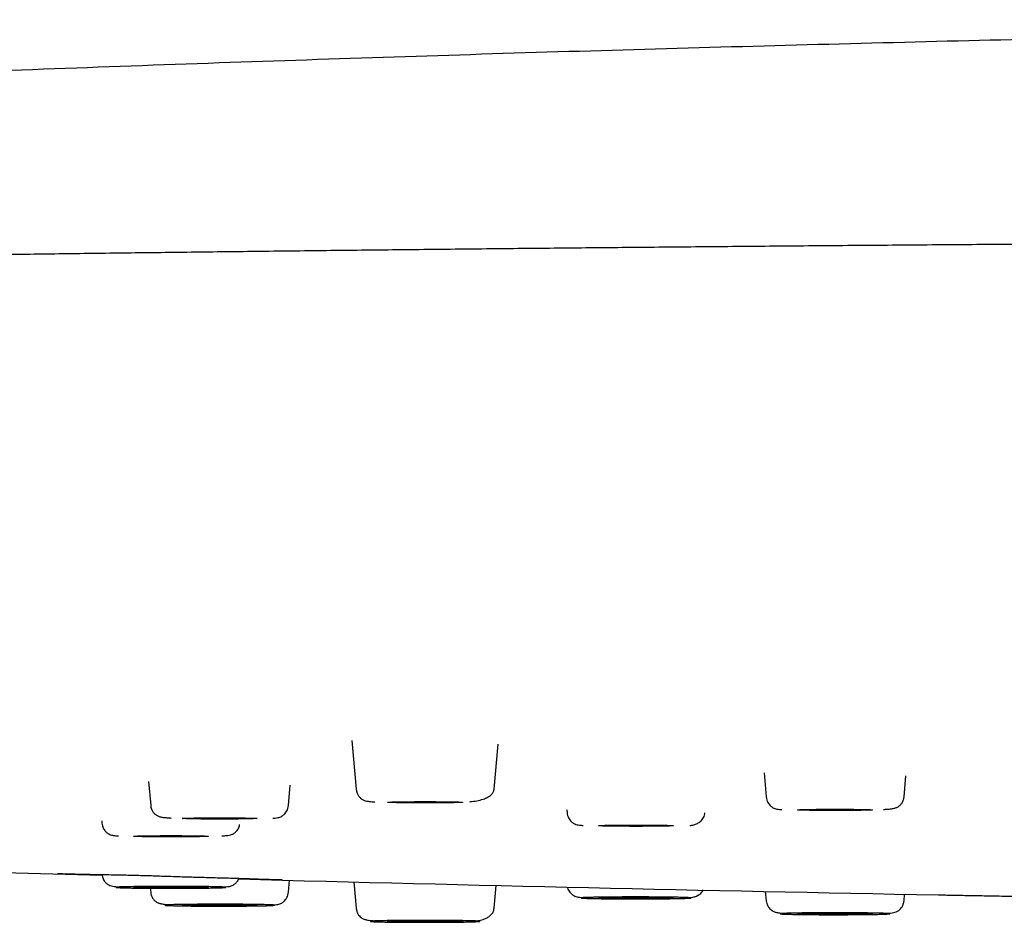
# Model space of a CAD drawing. Header units: millimetres. Extents: x 8 to 1762, y 12 to 2803.
# Tile 106 of 118: x 820 to 848, y 2720 to 2746. Entities that reach past the tile are written whole.
import ezdxf

# ---------------------------------------------------------------- set-up
doc = ezdxf.new("R2010")
doc.units = ezdxf.units.MM

msp = doc.modelspace()

# ---------------------------------------------------------------- linework, layer by layer
at = {"color": 7, "linetype": 'Continuous', "lineweight": 30}
for p, q in [((829.476, 2725.549), (829.595, 2724.181)), ((833.459, 2724.181), (833.57, 2725.448)), ((841.022, 2724.639), (841.081, 2723.968)), ((844.945, 2723.968), (844.996, 2724.558)), ((823.777, 2724.398), (823.836, 2723.728)), ((827.7, 2723.728), (827.749, 2724.291)), ((835.496, 2723.602), (835.503, 2723.524)), ((822.466, 2723.298), (822.472, 2723.228)), ((827.7, 2721.297), (827.729, 2721.63)), ((829.53, 2721.584), (829.595, 2720.844)), ((833.459, 2720.844), (833.515, 2721.486)), ((823.826, 2721.407), (823.836, 2721.297)), ((841.058, 2721.318), (841.081, 2721.057)), ((844.945, 2721.057), (844.961, 2721.239))]:
    msp.add_line(p, q, dxfattribs=at)
at = {"color": 7, "linetype": 'Continuous', "lineweight": 30, "flags": 128}
for points in [[(830.477, 2723.816), (830.484, 2723.818), (830.506, 2723.821), (830.541, 2723.823), (830.589, 2723.825), (830.65, 2723.826), (830.723, 2723.828), (830.807, 2723.83), (830.9, 2723.831), (831.002, 2723.832), (831.111, 2723.833), (831.226, 2723.834), (831.345, 2723.834), (831.466, 2723.835), (831.588, 2723.835), (831.71, 2723.834), (831.828, 2723.834), (831.943, 2723.833), (832.052, 2723.832), (832.154, 2723.831), (832.248, 2723.83), (832.332, 2723.828), (832.404, 2723.826), (832.466, 2723.825), (832.514, 2723.823), (832.549, 2723.821), (832.57, 2723.818), (832.577, 2723.816), (832.57, 2723.814), (832.549, 2723.812), (832.514, 2723.81), (832.466, 2723.808), (832.404, 2723.806), (832.332, 2723.805), (832.248, 2723.803), (832.154, 2723.802), (832.052, 2723.8), (831.943, 2723.799), (831.828, 2723.799), (831.71, 2723.798), (831.588, 2723.798), (831.466, 2723.798), (831.345, 2723.798), (831.226, 2723.799), (831.111, 2723.799), (831.002, 2723.8), (830.9, 2723.802), (830.807, 2723.803), (830.723, 2723.805), (830.65, 2723.806), (830.589, 2723.808), (830.541, 2723.81), (830.506, 2723.812), (830.484, 2723.814), (830.477, 2723.816)], [(841.963, 2723.603), (841.97, 2723.605), (841.991, 2723.607), (842.026, 2723.609), (842.074, 2723.611), (842.135, 2723.613), (842.208, 2723.615), (842.292, 2723.616), (842.386, 2723.618), (842.488, 2723.619), (842.597, 2723.62), (842.711, 2723.621), (842.83, 2723.621), (842.952, 2723.621), (843.074, 2723.621), (843.195, 2723.621), (843.314, 2723.621), (843.429, 2723.62), (843.538, 2723.619), (843.64, 2723.618), (843.733, 2723.616), (843.817, 2723.615), (843.89, 2723.613), (843.951, 2723.611), (843.999, 2723.609), (844.034, 2723.607), (844.056, 2723.605), (844.063, 2723.603), (844.056, 2723.601), (844.034, 2723.599), (843.999, 2723.597), (843.951, 2723.595), (843.89, 2723.593), (843.817, 2723.591), (843.733, 2723.59), (843.64, 2723.588), (843.538, 2723.587), (843.429, 2723.586), (843.314, 2723.586), (843.195, 2723.585), (843.074, 2723.585), (842.952, 2723.585), (842.83, 2723.585), (842.711, 2723.586), (842.597, 2723.586), (842.488, 2723.587), (842.386, 2723.588), (842.292, 2723.59), (842.208, 2723.591), (842.135, 2723.593), (842.074, 2723.595), (842.026, 2723.597), (841.991, 2723.599), (841.97, 2723.601), (841.963, 2723.603)], [(824.718, 2723.363), (824.725, 2723.365), (824.746, 2723.367), (824.781, 2723.369), (824.829, 2723.371), (824.891, 2723.373), (824.963, 2723.375), (825.047, 2723.376), (825.141, 2723.378), (825.243, 2723.379), (825.352, 2723.38), (825.467, 2723.381), (825.585, 2723.381), (825.707, 2723.381), (825.829, 2723.381), (825.95, 2723.381), (826.069, 2723.381), (826.184, 2723.38), (826.293, 2723.379), (826.395, 2723.378), (826.488, 2723.376), (826.572, 2723.375), (826.645, 2723.373), (826.706, 2723.371), (826.754, 2723.369), (826.789, 2723.367), (826.811, 2723.365), (826.818, 2723.363), (826.811, 2723.361), (826.789, 2723.359), (826.754, 2723.357), (826.706, 2723.355), (826.645, 2723.353), (826.572, 2723.351), (826.488, 2723.35), (826.395, 2723.348), (826.293, 2723.347), (826.184, 2723.346), (826.069, 2723.346), (825.95, 2723.345), (825.829, 2723.345), (825.707, 2723.345), (825.585, 2723.345), (825.467, 2723.346), (825.352, 2723.346), (825.243, 2723.347), (825.141, 2723.348), (825.047, 2723.35), (824.963, 2723.351), (824.891, 2723.353), (824.829, 2723.355), (824.781, 2723.357), (824.746, 2723.359), (824.725, 2723.361), (824.718, 2723.363)], [(836.385, 2723.159), (836.392, 2723.162), (836.413, 2723.164), (836.448, 2723.166), (836.497, 2723.168), (836.558, 2723.17), (836.631, 2723.171), (836.714, 2723.173), (836.808, 2723.174), (836.91, 2723.175), (837.019, 2723.176), (837.134, 2723.177), (837.253, 2723.178), (837.374, 2723.178), (837.496, 2723.178), (837.617, 2723.178), (837.736, 2723.177), (837.851, 2723.176), (837.96, 2723.175), (838.062, 2723.174), (838.156, 2723.173), (838.239, 2723.171), (838.312, 2723.17), (838.373, 2723.168), (838.422, 2723.166), (838.457, 2723.164), (838.478, 2723.162), (838.485, 2723.159), (838.478, 2723.157), (838.457, 2723.155), (838.422, 2723.153), (838.373, 2723.151), (838.312, 2723.149), (838.239, 2723.148), (838.156, 2723.146), (838.062, 2723.145), (837.96, 2723.144), (837.851, 2723.143), (837.736, 2723.142), (837.617, 2723.141), (837.496, 2723.141), (837.374, 2723.141), (837.253, 2723.141), (837.134, 2723.142), (837.019, 2723.143), (836.91, 2723.144), (836.808, 2723.145), (836.714, 2723.146), (836.631, 2723.148), (836.558, 2723.149), (836.497, 2723.151), (836.448, 2723.153), (836.413, 2723.155), (836.392, 2723.157), (836.385, 2723.159)], [(823.354, 2722.863), (823.361, 2722.865), (823.382, 2722.867), (823.417, 2722.869), (823.465, 2722.871), (823.526, 2722.873), (823.599, 2722.875), (823.683, 2722.876), (823.777, 2722.878), (823.879, 2722.879), (823.988, 2722.88), (824.103, 2722.881), (824.221, 2722.881), (824.343, 2722.881), (824.465, 2722.881), (824.586, 2722.881), (824.705, 2722.881), (824.82, 2722.88), (824.929, 2722.879), (825.031, 2722.878), (825.124, 2722.876), (825.208, 2722.875), (825.281, 2722.873), (825.342, 2722.871), (825.39, 2722.869), (825.425, 2722.867), (825.447, 2722.865), (825.454, 2722.863), (825.447, 2722.861), (825.425, 2722.859), (825.39, 2722.857), (825.342, 2722.855), (825.281, 2722.853), (825.208, 2722.851), (825.124, 2722.85), (825.031, 2722.848), (824.929, 2722.847), (824.82, 2722.846), (824.705, 2722.846), (824.586, 2722.845), (824.465, 2722.845), (824.343, 2722.845), (824.221, 2722.845), (824.103, 2722.846), (823.988, 2722.846), (823.879, 2722.847), (823.777, 2722.848), (823.683, 2722.85), (823.599, 2722.851), (823.526, 2722.853), (823.465, 2722.855), (823.417, 2722.857), (823.382, 2722.859), (823.361, 2722.861), (823.354, 2722.863)], [(818.035, 2721.9), (819.014, 2721.871), (822.476, 2721.772)], [(823.354, 2721.432), (823.361, 2721.434), (823.382, 2721.436), (823.417, 2721.438), (823.465, 2721.44), (823.526, 2721.442), (823.599, 2721.444), (823.683, 2721.445), (823.777, 2721.447), (823.879, 2721.448), (823.988, 2721.449), (824.103, 2721.45), (824.221, 2721.45), (824.343, 2721.45), (824.465, 2721.45), (824.586, 2721.45), (824.705, 2721.45), (824.82, 2721.449), (824.929, 2721.448), (825.031, 2721.447), (825.124, 2721.445), (825.208, 2721.444), (825.281, 2721.442), (825.342, 2721.44), (825.39, 2721.438), (825.425, 2721.436), (825.447, 2721.434), (825.454, 2721.432), (825.447, 2721.43), (825.425, 2721.428), (825.39, 2721.426), (825.342, 2721.424), (825.281, 2721.422), (825.208, 2721.42), (825.124, 2721.419), (825.031, 2721.417), (824.929, 2721.416), (824.82, 2721.415), (824.705, 2721.414), (824.586, 2721.414), (824.465, 2721.414), (824.343, 2721.414), (824.221, 2721.414), (824.103, 2721.414), (823.988, 2721.415), (823.879, 2721.416), (823.777, 2721.417), (823.683, 2721.419), (823.599, 2721.42), (823.526, 2721.422), (823.465, 2721.424), (823.417, 2721.426), (823.382, 2721.428), (823.361, 2721.43), (823.354, 2721.432)], [(824.718, 2720.932), (824.725, 2720.934), (824.746, 2720.936), (824.781, 2720.938), (824.829, 2720.94), (824.891, 2720.942), (824.963, 2720.944), (825.047, 2720.945), (825.141, 2720.947), (825.243, 2720.948), (825.352, 2720.949), (825.467, 2720.95), (825.585, 2720.95), (825.707, 2720.95), (825.829, 2720.95), (825.95, 2720.95), (826.069, 2720.95), (826.184, 2720.949), (826.293, 2720.948), (826.395, 2720.947), (826.488, 2720.945), (826.572, 2720.944), (826.645, 2720.942), (826.706, 2720.94), (826.754, 2720.938), (826.789, 2720.936), (826.811, 2720.934), (826.818, 2720.932), (826.811, 2720.93), (826.789, 2720.928), (826.754, 2720.926), (826.706, 2720.924), (826.645, 2720.922), (826.572, 2720.92), (826.488, 2720.919), (826.395, 2720.917), (826.293, 2720.916), (826.184, 2720.915), (826.069, 2720.914), (825.95, 2720.914), (825.829, 2720.914), (825.707, 2720.914), (825.585, 2720.914), (825.467, 2720.914), (825.352, 2720.915), (825.243, 2720.916), (825.141, 2720.917), (825.047, 2720.919), (824.963, 2720.92), (824.891, 2720.922), (824.829, 2720.924), (824.781, 2720.926), (824.746, 2720.928), (824.725, 2720.93), (824.718, 2720.932)], [(836.385, 2721.136), (836.392, 2721.138), (836.413, 2721.14), (836.448, 2721.142), (836.497, 2721.144), (836.558, 2721.146), (836.631, 2721.147), (836.714, 2721.149), (836.808, 2721.15), (836.91, 2721.151), (837.019, 2721.152), (837.134, 2721.153), (837.253, 2721.154), (837.374, 2721.154), (837.496, 2721.154), (837.617, 2721.154), (837.736, 2721.153), (837.851, 2721.152), (837.96, 2721.151), (838.062, 2721.15), (838.156, 2721.149), (838.239, 2721.147), (838.312, 2721.146), (838.373, 2721.144), (838.422, 2721.142), (838.457, 2721.14), (838.478, 2721.138), (838.485, 2721.136), (838.478, 2721.133), (838.457, 2721.131), (838.422, 2721.129), (838.373, 2721.127), (838.312, 2721.126), (838.239, 2721.124), (838.156, 2721.122), (838.062, 2721.121), (837.96, 2721.12), (837.851, 2721.119), (837.736, 2721.118), (837.617, 2721.118), (837.496, 2721.117), (837.374, 2721.117), (837.253, 2721.118), (837.134, 2721.118), (837.019, 2721.119), (836.91, 2721.12), (836.808, 2721.121), (836.714, 2721.122), (836.631, 2721.124), (836.558, 2721.126), (836.497, 2721.127), (836.448, 2721.129), (836.413, 2721.131), (836.392, 2721.133), (836.385, 2721.136)], [(841.963, 2720.692), (841.97, 2720.694), (841.991, 2720.696), (842.026, 2720.698), (842.074, 2720.7), (842.135, 2720.702), (842.208, 2720.704), (842.292, 2720.705), (842.386, 2720.707), (842.488, 2720.708), (842.597, 2720.709), (842.711, 2720.71), (842.83, 2720.71), (842.952, 2720.71), (843.074, 2720.71), (843.195, 2720.71), (843.314, 2720.71), (843.429, 2720.709), (843.538, 2720.708), (843.64, 2720.707), (843.733, 2720.705), (843.817, 2720.704), (843.89, 2720.702), (843.951, 2720.7), (843.999, 2720.698), (844.034, 2720.696), (844.056, 2720.694), (844.063, 2720.692), (844.056, 2720.69), (844.034, 2720.688), (843.999, 2720.686), (843.951, 2720.684), (843.89, 2720.682), (843.817, 2720.68), (843.733, 2720.679), (843.64, 2720.677), (843.538, 2720.676), (843.429, 2720.675), (843.314, 2720.674), (843.195, 2720.674), (843.074, 2720.674), (842.952, 2720.674), (842.83, 2720.674), (842.711, 2720.674), (842.597, 2720.675), (842.488, 2720.676), (842.386, 2720.677), (842.292, 2720.679), (842.208, 2720.68), (842.135, 2720.682), (842.074, 2720.684), (842.026, 2720.686), (841.991, 2720.688), (841.97, 2720.69), (841.963, 2720.692)], [(830.477, 2720.479), (830.484, 2720.481), (830.506, 2720.483), (830.541, 2720.485), (830.589, 2720.487), (830.65, 2720.489), (830.723, 2720.491), (830.807, 2720.492), (830.9, 2720.493), (831.002, 2720.495), (831.111, 2720.496), (831.226, 2720.496), (831.345, 2720.497), (831.466, 2720.497), (831.588, 2720.497), (831.71, 2720.497), (831.828, 2720.496), (831.943, 2720.496), (832.052, 2720.495), (832.154, 2720.493), (832.248, 2720.492), (832.332, 2720.491), (832.404, 2720.489), (832.466, 2720.487), (832.514, 2720.485), (832.549, 2720.483), (832.57, 2720.481), (832.577, 2720.479), (832.57, 2720.477), (832.549, 2720.475), (832.514, 2720.472), (832.466, 2720.471), (832.404, 2720.469), (832.332, 2720.467), (832.248, 2720.465), (832.154, 2720.464), (832.052, 2720.463), (831.943, 2720.462), (831.828, 2720.461), (831.71, 2720.461), (831.588, 2720.46), (831.466, 2720.46), (831.345, 2720.461), (831.226, 2720.461), (831.111, 2720.462), (831.002, 2720.463), (830.9, 2720.464), (830.807, 2720.465), (830.723, 2720.467), (830.65, 2720.469), (830.589, 2720.471), (830.541, 2720.472), (830.506, 2720.475), (830.484, 2720.477), (830.477, 2720.479)]]:
    msp.add_lwpolyline(points, dxfattribs=at)
at = {"color": 7, "linetype": 'Continuous', "lineweight": 30}
msp.add_arc((895.418, 5326.417), 2605.667, 268.480071, 268.911254, dxfattribs=at)
for points, knots in [([(895.418, 2745.749), (893.736, 2745.748), (891.358, 2745.746), (887.817, 2745.735), (884.737, 2745.722), (881.03, 2745.699), (877.087, 2745.666), (872.912, 2745.624), (868.561, 2745.57), (864.071, 2745.505), (859.473, 2745.428), (854.79, 2745.338), (850.043, 2745.236), (845.245, 2745.122), (840.409, 2744.994), (835.543, 2744.855), (830.655, 2744.702), (825.748, 2744.537), (820.827, 2744.36), (816.69, 2744.201), (814.194, 2744.099), (813.342, 2744.064)], [0, 0, 0, 0, 0.06145, 0.086912, 0.129367, 0.174002, 0.222393, 0.273425, 0.326579, 0.381396, 0.437513, 0.494636, 0.552537, 0.611035, 0.669994, 0.729311, 0.788907, 0.848721, 0.908708, 0.968833, 1, 1, 1, 1]), ([(1014.379, 2738.012), (1014.347, 2738.014), (1014.19, 2738.025), (1013.888, 2738.044), (1013.47, 2738.07), (1013.027, 2738.096), (1012.506, 2738.125), (1011.897, 2738.158), (1011.189, 2738.193), (1010.444, 2738.229), (1009.639, 2738.265), (1008.771, 2738.302), (1007.836, 2738.34), (1006.857, 2738.378), (1005.833, 2738.415), (1004.764, 2738.452), (1003.671, 2738.489), (1002.558, 2738.524), (1001.426, 2738.558), (1000.255, 2738.592), (999.044, 2738.626), (997.794, 2738.66), (996.503, 2738.693), (995.174, 2738.726), (993.805, 2738.758), (992.397, 2738.791), (990.959, 2738.822), (989.491, 2738.853), (987.995, 2738.884), (986.462, 2738.914), (984.851, 2738.944), (983.158, 2738.975), (981.38, 2739.006), (979.561, 2739.036), (977.7, 2739.066), (975.799, 2739.095), (973.895, 2739.123), (971.991, 2739.15), (970.089, 2739.176), (968.155, 2739.202), (966.191, 2739.226), (964.203, 2739.25), (962.192, 2739.273), (960.159, 2739.296), (958.104, 2739.318), (956.03, 2739.339), (953.948, 2739.359), (951.861, 2739.378), (949.77, 2739.396), (947.663, 2739.414), (945.484, 2739.432), (943.234, 2739.449), (940.91, 2739.465), (938.573, 2739.481), (936.222, 2739.496), (933.858, 2739.51), (931.529, 2739.523), (929.235, 2739.535), (926.978, 2739.546), (924.715, 2739.556), (922.445, 2739.565), (920.169, 2739.574), (917.889, 2739.581), (915.605, 2739.588), (913.318, 2739.595), (911.029, 2739.6), (908.753, 2739.605), (906.49, 2739.609), (904.24, 2739.612), (901.992, 2739.615), (899.687, 2739.616), (897.324, 2739.617), (894.906, 2739.618), (892.493, 2739.617), (890.085, 2739.616), (887.685, 2739.613), (885.338, 2739.61), (883.044, 2739.607), (880.805, 2739.602), (878.575, 2739.597), (876.354, 2739.592), (874.145, 2739.585), (871.946, 2739.578), (869.758, 2739.57), (867.576, 2739.562), (865.399, 2739.553), (863.239, 2739.543), (861.097, 2739.532), (858.973, 2739.521), (856.856, 2739.509), (854.689, 2739.496), (852.475, 2739.482), (850.215, 2739.467), (847.966, 2739.451), (845.729, 2739.435), (843.506, 2739.417), (841.339, 2739.399), (839.229, 2739.38), (837.175, 2739.362), (835.136, 2739.342), (833.114, 2739.322), (831.109, 2739.301), (829.123, 2739.279), (827.155, 2739.256), (825.207, 2739.233), (823.28, 2739.209), (821.387, 2739.185), (819.527, 2739.16), (817.7, 2739.135), (815.898, 2739.108), (814.141, 2739.082), (812.43, 2739.055), (810.765, 2739.028), (809.124, 2739), (807.51, 2738.972), (805.922, 2738.943), (804.391, 2738.914), (802.917, 2738.885), (801.497, 2738.856), (800.104, 2738.827), (798.738, 2738.797), (797.373, 2738.766), (796.01, 2738.734), (794.655, 2738.701), (793.332, 2738.667), (792.044, 2738.633), (790.793, 2738.599), (789.608, 2738.564), (788.488, 2738.531), (787.433, 2738.498), (786.418, 2738.464), (785.444, 2738.431), (784.504, 2738.398), (783.599, 2738.364), (782.73, 2738.33), (781.9, 2738.296), (781.11, 2738.262), (780.359, 2738.229), (779.647, 2738.195), (778.95, 2738.16), (778.272, 2738.124), (777.617, 2738.087), (777.005, 2738.05), (776.436, 2738.013), (775.909, 2737.977), (775.422, 2737.94), (774.976, 2737.904), (774.568, 2737.868), (774.199, 2737.832), (773.881, 2737.797), (773.701, 2737.775), (773.619, 2737.765)], [0, 0, 0, 0, 0.00116, 0.005622, 0.010198, 0.014809, 0.019431, 0.025803, 0.032195, 0.038607, 0.045038, 0.052006, 0.058997, 0.06601, 0.073047, 0.080107, 0.08719, 0.093889, 0.100609, 0.10735, 0.11411, 0.120892, 0.127694, 0.134516, 0.141359, 0.148223, 0.155107, 0.161888, 0.168689, 0.17551, 0.182351, 0.18976, 0.197192, 0.204648, 0.212126, 0.219628, 0.227153, 0.234269, 0.241405, 0.248562, 0.255719, 0.262864, 0.269996, 0.277116, 0.284222, 0.291316, 0.298397, 0.305339, 0.312268, 0.319186, 0.326091, 0.333534, 0.340962, 0.348376, 0.355776, 0.363161, 0.370532, 0.377469, 0.384393, 0.391304, 0.398202, 0.405088, 0.411961, 0.418821, 0.425668, 0.432502, 0.439324, 0.446011, 0.452686, 0.459349, 0.465999, 0.473167, 0.480321, 0.48746, 0.494585, 0.501695, 0.508791, 0.515468, 0.522133, 0.528785, 0.535424, 0.54205, 0.548664, 0.555265, 0.561872, 0.568498, 0.575142, 0.581685, 0.588245, 0.594822, 0.601417, 0.608558, 0.615719, 0.622901, 0.630103, 0.637325, 0.644567, 0.651415, 0.65828, 0.665163, 0.672064, 0.678984, 0.685921, 0.692876, 0.699849, 0.706841, 0.71385, 0.720752, 0.727671, 0.734607, 0.741561, 0.748283, 0.75502, 0.761774, 0.768544, 0.775329, 0.782132, 0.78856, 0.795002, 0.801459, 0.807931, 0.814417, 0.821311, 0.828222, 0.835149, 0.842092, 0.849049, 0.855973, 0.862454, 0.868887, 0.875272, 0.881611, 0.887902, 0.894259, 0.900567, 0.906826, 0.913037, 0.919198, 0.925311, 0.931374, 0.937988, 0.944542, 0.951037, 0.957473, 0.96385, 0.970167, 0.976426, 0.982625, 0.988766, 0.994847, 1, 1, 1, 1]), ([(829.595, 2724.181), (829.602, 2724.145), (829.614, 2724.074), (829.662, 2723.988), (829.717, 2723.928), (829.783, 2723.882), (829.856, 2723.854), (829.933, 2723.842), (830.019, 2723.833), (830.089, 2723.829), (830.116, 2723.827)], [0, 0, 0, 0, 0.094506, 0.184895, 0.277171, 0.376349, 0.525761, 0.700713, 0.887183, 1, 1, 1, 1]), ([(832.776, 2723.832), (832.795, 2723.833), (832.884, 2723.841), (833.025, 2723.867), (833.18, 2723.909), (833.297, 2723.963), (833.381, 2724.023), (833.441, 2724.095), (833.453, 2724.153), (833.459, 2724.181)], [0, 0, 0, 0, 0.0480665, 0.2325614, 0.4200088, 0.5628076, 0.7073482, 0.8532786, 1, 1, 1, 1]), ([(841.081, 2723.968), (841.085, 2723.94), (841.093, 2723.886), (841.124, 2723.815), (841.161, 2723.759), (841.211, 2723.703), (841.276, 2723.658), (841.335, 2723.634), (841.381, 2723.625), (841.445, 2723.615), (841.496, 2723.611), (841.517, 2723.609)], [0, 0, 0, 0, 0.086729, 0.1655, 0.2371, 0.302509, 0.419583, 0.531067, 0.693286, 0.872939, 1, 1, 1, 1]), ([(844.375, 2723.615), (844.412, 2723.618), (844.495, 2723.623), (844.593, 2723.632), (844.684, 2723.649), (844.759, 2723.677), (844.823, 2723.719), (844.879, 2723.778), (844.918, 2723.849), (844.938, 2723.915), (844.942, 2723.95), (844.945, 2723.968)], [0, 0, 0, 0, 0.141727, 0.318208, 0.47367, 0.608707, 0.725024, 0.825216, 0.914024, 0.956791, 1, 1, 1, 1]), ([(823.836, 2723.728), (823.838, 2723.71), (823.843, 2723.675), (823.863, 2723.609), (823.901, 2723.538), (823.957, 2723.479), (824.022, 2723.437), (824.097, 2723.409), (824.188, 2723.392), (824.285, 2723.383), (824.369, 2723.378), (824.407, 2723.375)], [0, 0, 0, 0, 0.0431551, 0.0858675, 0.1745641, 0.2746304, 0.390801, 0.5256684, 0.6809342, 0.8571931, 1, 1, 1, 1]), ([(827.263, 2723.369), (827.284, 2723.371), (827.335, 2723.375), (827.4, 2723.385), (827.445, 2723.394), (827.505, 2723.418), (827.569, 2723.463), (827.62, 2723.519), (827.657, 2723.575), (827.687, 2723.646), (827.695, 2723.7), (827.7, 2723.728)], [0, 0, 0, 0, 0.127079, 0.306729, 0.468944, 0.580426, 0.697498, 0.762905, 0.834504, 0.913273, 1, 1, 1, 1]), ([(835.503, 2723.524), (835.507, 2723.497), (835.515, 2723.445), (835.544, 2723.376), (835.579, 2723.321), (835.629, 2723.264), (835.694, 2723.218), (835.76, 2723.191), (835.813, 2723.182), (835.884, 2723.172), (835.938, 2723.168), (835.956, 2723.167)], [0, 0, 0, 0, 0.080029, 0.153606, 0.221757, 0.285676, 0.406059, 0.528176, 0.708391, 0.901182, 1, 1, 1, 1]), ([(838.943, 2723.164), (838.981, 2723.17), (839.05, 2723.18), (839.157, 2723.219), (839.254, 2723.283), (839.32, 2723.367), (839.356, 2723.451), (839.363, 2723.5), (839.367, 2723.524)], [0, 0, 0, 0, 0.220449, 0.405131, 0.594896, 0.792415, 0.89492, 1, 1, 1, 1]), ([(822.472, 2723.228), (822.475, 2723.205), (822.481, 2723.16), (822.51, 2723.082), (822.561, 2723.004), (822.629, 2722.943), (822.692, 2722.91), (822.741, 2722.894), (822.788, 2722.886), (822.853, 2722.878), (822.901, 2722.873), (822.934, 2722.871), (822.936, 2722.871)], [0, 0, 0, 0, 0.066274, 0.128325, 0.242449, 0.349888, 0.458348, 0.575601, 0.704746, 0.842151, 0.98775, 1, 1, 1, 1]), ([(825.828, 2722.873), (825.836, 2722.873), (825.884, 2722.876), (825.955, 2722.883), (826.033, 2722.892), (826.1, 2722.907), (826.17, 2722.94), (826.231, 2722.99), (826.275, 2723.047), (826.303, 2723.099), (826.323, 2723.148), (826.328, 2723.181), (826.329, 2723.192)], [0, 0, 0, 0, 0.036198, 0.210133, 0.381033, 0.536109, 0.671024, 0.792457, 0.851, 0.909695, 0.969958, 1, 1, 1, 1]), ([(821.237, 2721.826), (821.237, 2721.826), (821.234, 2721.824), (821.247, 2721.823), (821.271, 2721.82), (821.311, 2721.818), (821.369, 2721.816), (821.455, 2721.813), (821.574, 2721.81), (821.719, 2721.806), (821.891, 2721.802), (822.089, 2721.798), (822.311, 2721.794), (822.544, 2721.79), (822.776, 2721.786), (823.015, 2721.781), (823.255, 2721.776), (823.492, 2721.77), (823.707, 2721.764), (823.901, 2721.758), (824.105, 2721.751), (824.341, 2721.743), (824.588, 2721.735), (824.825, 2721.728), (825.046, 2721.721), (825.279, 2721.715), (825.521, 2721.708), (825.769, 2721.701), (826.014, 2721.694), (826.247, 2721.687), (826.461, 2721.68), (826.685, 2721.673), (826.909, 2721.666), (827.099, 2721.659), (827.237, 2721.654), (827.345, 2721.65), (827.422, 2721.648), (827.474, 2721.648), (827.5, 2721.651), (827.51, 2721.655), (827.51, 2721.658), (827.51, 2721.659)], [0, 0, 0, 0, 0.000523, 0.0182, 0.037453, 0.057356, 0.077835, 0.10599, 0.135118, 0.165207, 0.196231, 0.228157, 0.260946, 0.292937, 0.322693, 0.350284, 0.38062, 0.407954, 0.432292, 0.453634, 0.473086, 0.500397, 0.531521, 0.554378, 0.578905, 0.605096, 0.632968, 0.662542, 0.693663, 0.7243, 0.753866, 0.782366, 0.823125, 0.861549, 0.885897, 0.909303, 0.934807, 0.956075, 0.979131, 0.995472, 1, 1, 1, 1]), ([(822.472, 2721.797), (822.475, 2721.774), (822.481, 2721.728), (822.504, 2721.668), (822.532, 2721.616), (822.576, 2721.559), (822.637, 2721.509), (822.708, 2721.476), (822.775, 2721.461), (822.852, 2721.452), (822.923, 2721.445), (822.971, 2721.442), (822.979, 2721.442)], [0, 0, 0, 0, 0.06123, 0.119556, 0.176364, 0.233026, 0.350556, 0.481135, 0.631227, 0.796635, 0.964979, 1, 1, 1, 1]), ([(825.732, 2721.445), (825.755, 2721.445), (825.801, 2721.443), (825.854, 2721.441), (825.895, 2721.438), (825.924, 2721.436), (825.939, 2721.433), (825.938, 2721.43), (825.921, 2721.428), (825.887, 2721.425), (825.839, 2721.422), (825.783, 2721.42), (825.725, 2721.418), (825.669, 2721.417), (825.589, 2721.415), (825.48, 2721.413), (825.334, 2721.411), (825.186, 2721.409), (825.043, 2721.408), (824.909, 2721.407), (824.77, 2721.406), (824.624, 2721.405), (824.472, 2721.405), (824.316, 2721.405), (824.16, 2721.405), (824.006, 2721.406), (823.857, 2721.407), (823.729, 2721.408), (823.623, 2721.409), (823.535, 2721.41), (823.427, 2721.411), (823.305, 2721.413), (823.179, 2721.416), (823.081, 2721.418), (823.007, 2721.421), (822.953, 2721.423), (822.912, 2721.426), (822.884, 2721.428), (822.869, 2721.431), (822.87, 2721.434), (822.887, 2721.436), (822.92, 2721.439), (822.968, 2721.442), (823.024, 2721.444), (823.082, 2721.446), (823.139, 2721.447), (823.218, 2721.449), (823.328, 2721.451), (823.474, 2721.453), (823.622, 2721.455), (823.764, 2721.456), (823.898, 2721.457), (824.037, 2721.458), (824.183, 2721.458), (824.335, 2721.459), (824.492, 2721.459), (824.648, 2721.458), (824.801, 2721.458), (824.951, 2721.457), (825.078, 2721.456), (825.184, 2721.455), (825.273, 2721.454), (825.406, 2721.452), (825.574, 2721.45), (825.679, 2721.447), (825.732, 2721.445)], [0, 0, 0, 0, 0.015057, 0.029987, 0.044923, 0.060001, 0.076318, 0.092478, 0.108651, 0.12501, 0.141328, 0.157488, 0.16826, 0.17909, 0.190028, 0.210052, 0.229939, 0.250012, 0.265059, 0.279985, 0.294925, 0.310013, 0.326331, 0.34249, 0.358664, 0.375023, 0.39134, 0.4075, 0.418273, 0.429103, 0.44004, 0.460064, 0.479952, 0.500024, 0.515071, 0.529997, 0.544937, 0.560025, 0.576343, 0.592503, 0.608676, 0.625035, 0.641353, 0.657512, 0.668285, 0.679115, 0.690053, 0.710076, 0.729964, 0.750037, 0.765084, 0.78001, 0.79495, 0.810038, 0.826356, 0.842515, 0.858688, 0.875048, 0.891365, 0.907525, 0.918298, 0.929128, 0.940065, 0.970019, 1, 1, 1, 1]), ([(825.871, 2721.44), (825.874, 2721.44), (825.906, 2721.442), (825.955, 2721.447), (826.02, 2721.455), (826.066, 2721.463), (826.116, 2721.478), (826.178, 2721.512), (826.246, 2721.573), (826.292, 2721.637), (826.306, 2721.68), (826.308, 2721.685)], [0, 0, 0, 0, 0.013933, 0.177735, 0.33232, 0.477611, 0.609524, 0.731543, 0.852415, 0.980808, 1, 1, 1, 1]), ([(823.836, 2721.297), (823.838, 2721.279), (823.843, 2721.244), (823.863, 2721.178), (823.901, 2721.107), (823.957, 2721.047), (824.022, 2721.006), (824.097, 2720.978), (824.188, 2720.96), (824.285, 2720.951), (824.369, 2720.946), (824.407, 2720.944)], [0, 0, 0, 0, 0.043155, 0.085867, 0.174564, 0.27463, 0.390801, 0.525668, 0.680934, 0.857193, 1, 1, 1, 1]), ([(827.263, 2720.938), (827.284, 2720.94), (827.335, 2720.944), (827.4, 2720.954), (827.445, 2720.963), (827.505, 2720.987), (827.569, 2721.032), (827.62, 2721.088), (827.657, 2721.144), (827.687, 2721.215), (827.695, 2721.269), (827.7, 2721.297)], [0, 0, 0, 0, 0.127079, 0.306729, 0.468944, 0.580426, 0.697498, 0.762905, 0.834504, 0.913273, 1, 1, 1, 1]), ([(835.515, 2721.44), (835.516, 2721.433), (835.521, 2721.402), (835.544, 2721.353), (835.579, 2721.297), (835.629, 2721.241), (835.694, 2721.194), (835.76, 2721.167), (835.813, 2721.159), (835.884, 2721.148), (835.938, 2721.144), (835.956, 2721.143)], [0, 0, 0, 0, 0.020965, 0.099265, 0.171792, 0.239815, 0.367927, 0.497884, 0.68967, 0.894837, 1, 1, 1, 1]), ([(838.943, 2721.14), (838.981, 2721.146), (839.051, 2721.156), (839.157, 2721.196), (839.255, 2721.257), (839.301, 2721.326), (839.324, 2721.36)], [0, 0, 0, 0, 0.280575, 0.515627, 0.75715, 1, 1, 1, 1]), ([(845.907, 2721.221), (845.931, 2721.221), (845.985, 2721.22), (846.104, 2721.218), (846.256, 2721.215), (846.436, 2721.211), (846.641, 2721.208), (846.87, 2721.204), (847.121, 2721.199), (847.393, 2721.194), (847.68, 2721.189), (847.979, 2721.184), (848.288, 2721.178), (848.606, 2721.172), (848.928, 2721.167), (849.251, 2721.161), (849.574, 2721.155), (849.893, 2721.15), (850.205, 2721.144), (850.504, 2721.139), (850.793, 2721.134), (850.97, 2721.131), (851.059, 2721.129)], [0, 0, 0, 0, 0.041159, 0.091891, 0.142242, 0.192634, 0.243026, 0.293144, 0.343478, 0.394513, 0.445366, 0.495631, 0.545794, 0.596346, 0.646732, 0.696835, 0.74715, 0.798171, 0.848348, 0.899004, 0.949594, 1, 1, 1, 1]), ([(826.724, 2720.953), (826.761, 2720.952), (826.835, 2720.951), (826.933, 2720.949), (827.022, 2720.947), (827.102, 2720.945), (827.172, 2720.943), (827.228, 2720.94), (827.269, 2720.938), (827.294, 2720.935), (827.304, 2720.932), (827.298, 2720.93), (827.283, 2720.928), (827.263, 2720.926), (827.228, 2720.924), (827.171, 2720.921), (827.081, 2720.918), (826.979, 2720.915), (826.873, 2720.913), (826.768, 2720.912), (826.654, 2720.91), (826.528, 2720.909), (826.392, 2720.907), (826.246, 2720.906), (826.095, 2720.906), (825.94, 2720.905), (825.783, 2720.905), (825.644, 2720.905), (825.524, 2720.906), (825.421, 2720.906), (825.292, 2720.906), (825.138, 2720.907), (824.967, 2720.909), (824.822, 2720.911), (824.701, 2720.913), (824.602, 2720.915), (824.513, 2720.916), (824.433, 2720.919), (824.364, 2720.921), (824.308, 2720.924), (824.267, 2720.926), (824.241, 2720.929), (824.231, 2720.932), (824.237, 2720.934), (824.252, 2720.936), (824.273, 2720.938), (824.308, 2720.94), (824.365, 2720.943), (824.455, 2720.946), (824.556, 2720.948), (824.662, 2720.951), (824.767, 2720.952), (824.881, 2720.954), (825.007, 2720.955), (825.143, 2720.956), (825.289, 2720.957), (825.441, 2720.958), (825.596, 2720.959), (825.752, 2720.959), (825.891, 2720.959), (826.012, 2720.958), (826.114, 2720.958), (826.275, 2720.957), (826.488, 2720.956), (826.645, 2720.954), (826.724, 2720.953)], [0, 0, 0, 0, 0.015057, 0.029987, 0.044923, 0.060001, 0.076318, 0.092478, 0.108651, 0.12501, 0.141328, 0.157488, 0.16826, 0.17909, 0.190028, 0.210052, 0.229939, 0.250012, 0.265059, 0.279985, 0.294925, 0.310013, 0.326331, 0.34249, 0.358664, 0.375023, 0.39134, 0.4075, 0.418273, 0.429103, 0.44004, 0.460064, 0.479952, 0.500024, 0.515071, 0.529997, 0.544937, 0.560025, 0.576343, 0.592503, 0.608676, 0.625035, 0.641353, 0.657512, 0.668285, 0.679115, 0.690053, 0.710076, 0.729964, 0.750037, 0.765084, 0.78001, 0.79495, 0.810038, 0.826356, 0.842515, 0.858688, 0.875048, 0.891365, 0.907525, 0.918298, 0.929128, 0.940065, 0.970019, 1, 1, 1, 1]), ([(838.519, 2721.155), (838.553, 2721.154), (838.619, 2721.153), (838.705, 2721.151), (838.781, 2721.148), (838.846, 2721.146), (838.9, 2721.144), (838.94, 2721.141), (838.963, 2721.138), (838.971, 2721.136), (838.963, 2721.133), (838.942, 2721.13), (838.914, 2721.128), (838.882, 2721.127), (838.833, 2721.124), (838.759, 2721.122), (838.65, 2721.119), (838.533, 2721.117), (838.414, 2721.115), (838.299, 2721.113), (838.175, 2721.112), (838.041, 2721.111), (837.898, 2721.11), (837.747, 2721.109), (837.592, 2721.109), (837.435, 2721.109), (837.278, 2721.109), (837.141, 2721.109), (837.023, 2721.11), (836.923, 2721.11), (836.798, 2721.111), (836.652, 2721.112), (836.493, 2721.114), (836.36, 2721.116), (836.252, 2721.118), (836.165, 2721.121), (836.089, 2721.123), (836.024, 2721.125), (835.97, 2721.127), (835.93, 2721.13), (835.907, 2721.133), (835.899, 2721.136), (835.907, 2721.138), (835.928, 2721.141), (835.956, 2721.143), (835.988, 2721.145), (836.037, 2721.147), (836.111, 2721.149), (836.22, 2721.152), (836.337, 2721.154), (836.456, 2721.156), (836.571, 2721.158), (836.695, 2721.159), (836.829, 2721.16), (836.972, 2721.161), (837.123, 2721.162), (837.278, 2721.162), (837.435, 2721.162), (837.592, 2721.162), (837.729, 2721.162), (837.847, 2721.161), (837.947, 2721.161), (838.101, 2721.16), (838.304, 2721.158), (838.448, 2721.156), (838.519, 2721.155)], [0, 0, 0, 0, 0.015057, 0.029987, 0.044923, 0.060001, 0.076318, 0.092478, 0.108651, 0.12501, 0.141328, 0.157488, 0.16826, 0.17909, 0.190028, 0.210052, 0.229939, 0.250012, 0.265059, 0.279985, 0.294925, 0.310013, 0.326331, 0.34249, 0.358664, 0.375023, 0.39134, 0.4075, 0.418273, 0.429103, 0.44004, 0.460064, 0.479952, 0.500024, 0.515071, 0.529997, 0.544937, 0.560025, 0.576343, 0.592503, 0.608676, 0.625035, 0.641353, 0.657512, 0.668285, 0.679115, 0.690053, 0.710076, 0.729964, 0.750037, 0.765084, 0.78001, 0.79495, 0.810038, 0.826356, 0.842515, 0.858688, 0.875048, 0.891365, 0.907525, 0.918298, 0.929128, 0.940065, 0.970019, 1, 1, 1, 1]), ([(841.081, 2721.057), (841.085, 2721.03), (841.093, 2720.977), (841.125, 2720.909), (841.164, 2720.854), (841.221, 2720.798), (841.296, 2720.752), (841.386, 2720.724), (841.47, 2720.713), (841.551, 2720.705), (841.589, 2720.702)], [0, 0, 0, 0, 0.093181, 0.18164, 0.265613, 0.345462, 0.494843, 0.636194, 0.829353, 1, 1, 1, 1]), ([(844.454, 2720.701), (844.456, 2720.701), (844.501, 2720.704), (844.567, 2720.711), (844.648, 2720.721), (844.722, 2720.742), (844.788, 2720.777), (844.845, 2720.826), (844.891, 2720.886), (844.93, 2720.963), (844.94, 2721.025), (844.945, 2721.057)], [0, 0, 0, 0, 0.008694, 0.197195, 0.370179, 0.521497, 0.654079, 0.744211, 0.829362, 0.913179, 1, 1, 1, 1]), ([(829.595, 2720.844), (829.6, 2720.814), (829.609, 2720.755), (829.644, 2720.681), (829.687, 2720.624), (829.744, 2720.575), (829.818, 2720.538), (829.915, 2720.513), (830.027, 2720.501), (830.118, 2720.495), (830.172, 2720.492), (830.18, 2720.491)], [0, 0, 0, 0, 0.070005, 0.142076, 0.221638, 0.312183, 0.453255, 0.620039, 0.814472, 0.972167, 1, 1, 1, 1]), ([(832.927, 2720.49), (832.965, 2720.494), (833.058, 2720.506), (833.18, 2720.54), (833.291, 2720.592), (833.375, 2720.656), (833.438, 2720.739), (833.452, 2720.809), (833.459, 2720.844)], [0, 0, 0, 0, 0.141696, 0.350376, 0.509331, 0.670726, 0.834455, 1, 1, 1, 1]), ([(843.678, 2720.716), (843.721, 2720.716), (843.807, 2720.715), (843.926, 2720.713), (844.038, 2720.712), (844.144, 2720.71), (844.242, 2720.708), (844.33, 2720.706), (844.403, 2720.703), (844.462, 2720.701), (844.507, 2720.698), (844.532, 2720.696), (844.544, 2720.694), (844.547, 2720.692), (844.542, 2720.69), (844.521, 2720.687), (844.471, 2720.683), (844.404, 2720.681), (844.328, 2720.678), (844.247, 2720.676), (844.156, 2720.674), (844.051, 2720.672), (843.934, 2720.67), (843.804, 2720.669), (843.666, 2720.668), (843.52, 2720.667), (843.369, 2720.666), (843.233, 2720.665), (843.112, 2720.665), (843.007, 2720.665), (842.873, 2720.665), (842.711, 2720.666), (842.524, 2720.666), (842.361, 2720.668), (842.219, 2720.669), (842.099, 2720.67), (841.987, 2720.672), (841.881, 2720.674), (841.783, 2720.676), (841.696, 2720.678), (841.622, 2720.681), (841.563, 2720.683), (841.518, 2720.686), (841.493, 2720.688), (841.481, 2720.69), (841.478, 2720.692), (841.483, 2720.694), (841.505, 2720.697), (841.554, 2720.7), (841.621, 2720.703), (841.698, 2720.706), (841.778, 2720.708), (841.869, 2720.71), (841.974, 2720.712), (842.092, 2720.713), (842.221, 2720.715), (842.36, 2720.716), (842.505, 2720.717), (842.656, 2720.718), (842.793, 2720.718), (842.913, 2720.719), (843.018, 2720.719), (843.184, 2720.719), (843.411, 2720.718), (843.589, 2720.717), (843.678, 2720.716)], [0, 0, 0, 0, 0.015057, 0.029987, 0.044923, 0.060001, 0.076318, 0.092478, 0.108651, 0.12501, 0.141328, 0.157488, 0.16826, 0.17909, 0.190028, 0.210052, 0.229939, 0.250012, 0.265059, 0.279985, 0.294925, 0.310013, 0.326331, 0.34249, 0.358664, 0.375023, 0.39134, 0.4075, 0.418273, 0.429103, 0.44004, 0.460064, 0.479952, 0.500024, 0.515071, 0.529997, 0.544937, 0.560025, 0.576343, 0.592503, 0.608676, 0.625035, 0.641353, 0.657512, 0.668285, 0.679115, 0.690053, 0.710076, 0.729964, 0.750037, 0.765084, 0.78001, 0.79495, 0.810038, 0.826356, 0.842515, 0.858688, 0.875048, 0.891365, 0.907525, 0.918298, 0.929128, 0.940065, 0.970019, 1, 1, 1, 1]), ([(832.379, 2720.501), (832.419, 2720.501), (832.497, 2720.5), (832.605, 2720.498), (832.703, 2720.496), (832.793, 2720.494), (832.874, 2720.492), (832.942, 2720.489), (832.995, 2720.487), (833.034, 2720.484), (833.057, 2720.481), (833.063, 2720.479), (833.058, 2720.477), (833.046, 2720.475), (833.022, 2720.473), (832.978, 2720.47), (832.903, 2720.467), (832.814, 2720.464), (832.718, 2720.462), (832.622, 2720.46), (832.516, 2720.458), (832.397, 2720.457), (832.267, 2720.455), (832.127, 2720.454), (831.979, 2720.453), (831.827, 2720.452), (831.672, 2720.452), (831.533, 2720.452), (831.411, 2720.452), (831.308, 2720.452), (831.175, 2720.453), (831.018, 2720.453), (830.84, 2720.455), (830.687, 2720.456), (830.557, 2720.458), (830.45, 2720.46), (830.352, 2720.461), (830.262, 2720.464), (830.181, 2720.466), (830.112, 2720.468), (830.059, 2720.471), (830.021, 2720.474), (829.998, 2720.476), (829.992, 2720.479), (829.997, 2720.481), (830.008, 2720.483), (830.032, 2720.485), (830.076, 2720.488), (830.152, 2720.491), (830.241, 2720.493), (830.336, 2720.496), (830.432, 2720.498), (830.539, 2720.499), (830.657, 2720.501), (830.787, 2720.502), (830.928, 2720.503), (831.075, 2720.504), (831.227, 2720.505), (831.383, 2720.505), (831.522, 2720.506), (831.643, 2720.505), (831.747, 2720.505), (831.91, 2720.505), (832.13, 2720.504), (832.296, 2720.502), (832.379, 2720.501)], [0, 0, 0, 0, 0.015057, 0.029987, 0.044923, 0.060001, 0.076318, 0.092478, 0.108651, 0.12501, 0.141328, 0.157488, 0.16826, 0.17909, 0.190028, 0.210052, 0.229939, 0.250012, 0.265059, 0.279985, 0.294925, 0.310013, 0.326331, 0.34249, 0.358664, 0.375023, 0.39134, 0.4075, 0.418273, 0.429103, 0.44004, 0.460064, 0.479952, 0.500024, 0.515071, 0.529997, 0.544937, 0.560025, 0.576343, 0.592503, 0.608676, 0.625035, 0.641353, 0.657512, 0.668285, 0.679115, 0.690053, 0.710076, 0.729964, 0.750037, 0.765084, 0.78001, 0.79495, 0.810038, 0.826356, 0.842515, 0.858688, 0.875048, 0.891365, 0.907525, 0.918298, 0.929128, 0.940065, 0.970019, 1, 1, 1, 1])]:
    msp.add_open_spline(points, degree=3, knots=knots, dxfattribs=at)

doc.saveas('drawing.dxf')
